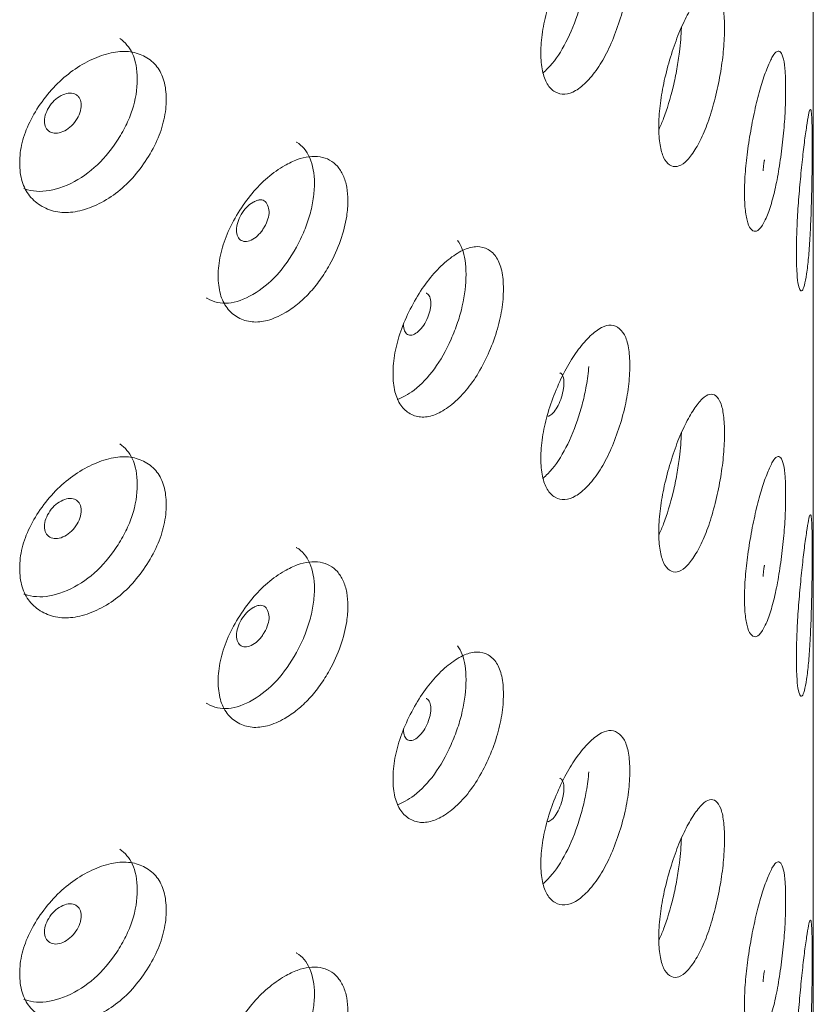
# Model space of a CAD drawing. Header units: millimetres. Extents: x 4 to 1188, y 1 to 840.
# Tile 146 of 256: x 1155.44 to 1160.13, y 250.76 to 256.58. Entities that reach past the tile are written whole.
import ezdxf

# ---------------------------------------------------------------- set-up
doc = ezdxf.new("R2010")
doc.units = ezdxf.units.MM
doc.layers.add('1', color=7, linetype='Continuous')

msp = doc.modelspace()

# ---------------------------------------------------------------- linework, layer by layer
at = {"layer": '1', "color": 154, "linetype": 'Continuous', "lineweight": 13}
msp.add_line((1160.1315, 163.5097), (1160.1315, 270.2203), dxfattribs=at)
for points, knots in [([(1158.5215, 256.3851), (1158.5215, 256.4239), (1158.5274, 256.5056), (1158.5567, 256.6402), (1158.6033, 256.7743), (1158.6608, 256.901), (1158.7271, 257.0106), (1158.7965, 257.0947), (1158.8641, 257.1535), (1158.9258, 257.1773), (1158.9771, 257.164), (1159.0174, 257.1205), (1159.042, 257.042), (1159.0492, 256.9356), (1159.042, 256.812), (1159.0174, 256.6758), (1158.9772, 256.5396), (1158.9258, 256.4108), (1158.8641, 256.2997), (1158.7965, 256.2151), (1158.7271, 256.1568), (1158.6608, 256.1345), (1158.6033, 256.1499), (1158.5565, 256.1955), (1158.5272, 256.2754), (1158.5215, 256.3463), (1158.5215, 256.3851)], [0, 0, 0, 0, 0.042089, 0.082711, 0.124995, 0.166981, 0.207667, 0.249993, 0.292228, 0.332914, 0.374992, 0.417271, 0.457893, 0.500005, 0.542022, 0.582644, 0.625021, 0.667005, 0.707691, 0.750017, 0.792251, 0.832937, 0.875017, 0.917377, 0.957984, 1, 1, 1, 1]), ([(1158.8046, 256.9281), (1158.8019, 256.8903), (1158.797, 256.8516), (1158.7842, 256.7796), (1158.777, 256.7465), (1158.7638, 256.696), (1158.7591, 256.679), (1158.7488, 256.6448), (1158.7432, 256.6273), (1158.7141, 256.5416), (1158.6881, 256.481), (1158.63, 256.3756), (1158.598, 256.3307), (1158.553, 256.2838), (1158.5432, 256.2745), (1158.5336, 256.2663)], [0, 0, 0, 0, 0.156254, 0.156254, 0.284805, 0.284805, 0.349081, 0.349081, 0.413356, 0.413356, 0.670459, 0.670459, 0.927561, 0.927561, 1, 1, 1, 1]), ([(1159.2185, 255.948), (1159.2185, 255.9869), (1159.223, 256.069), (1159.2454, 256.2056), (1159.2809, 256.3431), (1159.3244, 256.4739), (1159.3741, 256.5882), (1159.4256, 256.6772), (1159.4753, 256.7407), (1159.5201, 256.7688), (1159.557, 256.7591), (1159.5857, 256.7183), (1159.603, 256.6416), (1159.6082, 256.5356), (1159.6031, 256.4115), (1159.5857, 256.2737), (1159.557, 256.1346), (1159.5201, 256.0023), (1159.4753, 255.887), (1159.4256, 255.7975), (1159.3741, 255.7344), (1159.3244, 255.7074), (1159.2809, 255.7187), (1159.2453, 255.761), (1159.2228, 255.8387), (1159.2185, 255.9092), (1159.2185, 255.948)], [0, 0, 0, 0, 0.042089, 0.082711, 0.124995, 0.166981, 0.207667, 0.249993, 0.292228, 0.332914, 0.374992, 0.417271, 0.457893, 0.500005, 0.542022, 0.582644, 0.625021, 0.667005, 0.707691, 0.750017, 0.792251, 0.832937, 0.875017, 0.917377, 0.957984, 1, 1, 1, 1]), ([(1159.3522, 256.5345), (1159.3507, 256.4882), (1159.3469, 256.4403), (1159.3366, 256.358), (1159.3315, 256.3244), (1159.3222, 256.2729), (1159.3188, 256.2556), (1159.3114, 256.2207), (1159.3074, 256.2028), (1159.2866, 256.1151), (1159.2678, 256.0527), (1159.2382, 255.9758), (1159.2293, 255.9549), (1159.22, 255.9353)], [0, 0, 0, 0, 0.237876, 0.237876, 0.396355, 0.396355, 0.475594, 0.475594, 0.554834, 0.554834, 0.871791, 0.871791, 1, 1, 1, 1]), ([(1156.0332, 256.4701), (1156.0649, 256.4478), (1156.0891, 256.419), (1156.1262, 256.3415), (1156.1362, 256.2901), (1156.1362, 256.1693), (1156.1263, 256.1085), (1156.0961, 256.0168), (1156.0836, 255.9861), (1156.0609, 255.94), (1156.0527, 255.9247), (1156.035, 255.8939), (1156.0253, 255.8782), (1155.9754, 255.8023), (1155.9311, 255.7503), (1155.8334, 255.664), (1155.7799, 255.6297), (1155.6641, 255.5793), (1155.6099, 255.5668), (1155.5345, 255.5669), (1155.5104, 255.57), (1155.48, 255.5783), (1155.473, 255.5805), (1155.466, 255.5831)], [0, 0, 0, 0, 0.11297, 0.11297, 0.246268, 0.246268, 0.379565, 0.379565, 0.446214, 0.446214, 0.479539, 0.479539, 0.512863, 0.512863, 0.646161, 0.646161, 0.779459, 0.779459, 0.912757, 0.912757, 0.979405, 0.979405, 1, 1, 1, 1]), ([(1155.4412, 255.735), (1155.4413, 255.7739), (1155.4504, 255.8537), (1155.4965, 255.979), (1155.5703, 256.0984), (1155.662, 256.2067), (1155.7691, 256.295), (1155.8827, 256.3567), (1155.9951, 256.3934), (1156.099, 256.3968), (1156.1866, 256.3664), (1156.256, 256.3094), (1156.2988, 256.2227), (1156.3115, 256.1138), (1156.2989, 255.9926), (1156.256, 255.8648), (1156.1866, 255.7419), (1156.0991, 255.6302), (1155.9951, 255.5396), (1155.8827, 255.477), (1155.7692, 255.4412), (1155.6621, 255.4402), (1155.5702, 255.474), (1155.4962, 255.5344), (1155.4501, 255.6235), (1155.4412, 255.6963), (1155.4412, 255.735)], [0, 0, 0, 0, 0.042089, 0.082711, 0.124995, 0.166981, 0.207667, 0.249993, 0.292228, 0.332914, 0.374992, 0.417271, 0.457893, 0.500005, 0.542022, 0.582644, 0.625021, 0.667005, 0.707691, 0.750017, 0.792251, 0.832937, 0.875017, 0.917377, 0.957984, 1, 1, 1, 1]), ([(1159.7251, 255.5597), (1159.7251, 255.5985), (1159.7281, 255.6809), (1159.7432, 255.8191), (1159.7669, 255.9589), (1159.7955, 256.0926), (1159.8277, 256.2102), (1159.8604, 256.3026), (1159.8911, 256.3695), (1159.9182, 256.4005), (1159.9399, 256.3931), (1159.9564, 256.3541), (1159.9662, 256.2785), (1159.9691, 256.1729), (1159.9663, 256.0485), (1159.9564, 255.9095), (1159.9399, 255.7686), (1159.9182, 255.6339), (1159.8911, 255.5157), (1159.8604, 255.423), (1159.8277, 255.3565), (1159.7955, 255.3262), (1159.7669, 255.3345), (1159.7431, 255.3744), (1159.728, 255.4506), (1159.7251, 255.5209), (1159.7251, 255.5597)], [0, 0, 0, 0, 0.042089, 0.082711, 0.124995, 0.166981, 0.207667, 0.249993, 0.292228, 0.332914, 0.374992, 0.417271, 0.457893, 0.500005, 0.542022, 0.582644, 0.625021, 0.667005, 0.707691, 0.750017, 0.792251, 0.832937, 0.875017, 0.917377, 0.957984, 1, 1, 1, 1]), ([(1155.5881, 255.9827), (1155.5881, 255.9677), (1155.5907, 255.9549), (1155.6013, 255.9338), (1155.6091, 255.9256), (1155.6306, 255.9133), (1155.6424, 255.9102), (1155.668, 255.9105), (1155.6816, 255.9136), (1155.7267, 255.9331), (1155.752, 255.9548), (1155.7835, 256.0006), (1155.7914, 256.0159), (1155.7992, 256.0385), (1155.8012, 256.0461), (1155.8038, 256.0611), (1155.8044, 256.0685), (1155.8044, 256.0912), (1155.8018, 256.104), (1155.794, 256.1197), (1155.7907, 256.1244), (1155.7829, 256.1326), (1155.7785, 256.1361), (1155.7626, 256.1451), (1155.7509, 256.148), (1155.7255, 256.1476), (1155.7119, 256.1444), (1155.6668, 256.1248), (1155.641, 256.103), (1155.5989, 256.0429), (1155.5883, 256.0127), (1155.5881, 255.9827)], [0, 0, 0, 0, 0.0625, 0.0625, 0.125, 0.125, 0.1875, 0.1875, 0.25, 0.25, 0.375, 0.375, 0.4375, 0.4375, 0.46875, 0.46875, 0.5, 0.5, 0.5625, 0.5625, 0.59375, 0.59375, 0.625, 0.625, 0.6875, 0.6875, 0.75, 0.75, 0.875, 0.875, 1, 1, 1, 1]), ([(1160.0314, 255.2041), (1160.0314, 255.243), (1160.0329, 255.3256), (1160.0404, 255.4647), (1160.0518, 255.6059), (1160.065, 255.7413), (1160.079, 255.8608), (1160.0922, 255.9551), (1160.1034, 256.0236), (1160.1122, 256.056), (1160.1183, 256.0498), (1160.1224, 256.0117), (1160.1245, 255.9365), (1160.125, 255.831), (1160.1245, 255.7065), (1160.1224, 255.5671), (1160.1183, 255.4253), (1160.1122, 255.2895), (1160.1034, 255.1698), (1160.0922, 255.0754), (1160.079, 255.007), (1160.065, 254.9749), (1160.0518, 254.9815), (1160.0404, 255.02), (1160.0329, 255.0953), (1160.0314, 255.1654), (1160.0314, 255.2041)], [0, 0, 0, 0, 0.042089, 0.082711, 0.124995, 0.166981, 0.207667, 0.249993, 0.292228, 0.332914, 0.374992, 0.417271, 0.457893, 0.500005, 0.542022, 0.582644, 0.625021, 0.667005, 0.707691, 0.750017, 0.792251, 0.832937, 0.875017, 0.917377, 0.957984, 1, 1, 1, 1]), ([(1157.0748, 255.8585), (1157.0758, 255.858), (1157.0769, 255.8574), (1157.1112, 255.8377), (1157.1369, 255.807), (1157.1742, 255.7217), (1157.1834, 255.6719), (1157.1832, 255.5863), (1157.1808, 255.5557), (1157.1714, 255.492), (1157.1646, 255.4601), (1157.1469, 255.3965), (1157.1359, 255.3648), (1157.1163, 255.3172), (1157.1092, 255.3014), (1157.094, 255.2697), (1157.086, 255.2541), (1157.0071, 255.1106), (1156.9215, 255.0167), (1156.7163, 254.8981), (1156.6264, 254.8907), (1156.5488, 254.9355), (1156.5468, 254.9367), (1156.5448, 254.9379)], [0, 0, 0, 0, 0.003835, 0.003835, 0.127532, 0.127532, 0.251229, 0.251229, 0.313078, 0.313078, 0.374927, 0.374927, 0.436775, 0.436775, 0.4677, 0.4677, 0.498624, 0.498624, 0.746018, 0.746018, 0.993413, 0.993413, 1, 1, 1, 1]), ([(1156.6143, 255.0682), (1156.6143, 255.107), (1156.6225, 255.1876), (1156.6638, 255.3164), (1156.7297, 255.4414), (1156.8116, 255.5568), (1156.9068, 255.6532), (1156.9989, 255.7176), (1157.0818, 255.7576), (1157.1528, 255.7751), (1157.2175, 255.7738), (1157.2745, 255.7552), (1157.3209, 255.7178), (1157.3548, 255.663), (1157.3765, 255.5944), (1157.3836, 255.5125), (1157.3748, 255.4068), (1157.3427, 255.2763), (1157.2831, 255.1466), (1157.2176, 255.0424), (1157.1534, 254.9631), (1157.0826, 254.897), (1156.9994, 254.8403), (1156.9069, 254.7995), (1156.8116, 254.7903), (1156.7296, 254.817), (1156.6635, 254.8718), (1156.6222, 254.9574), (1156.6142, 255.0294), (1156.6143, 255.0682)], [0, 0, 0, 0, 0.04209, 0.082712, 0.124997, 0.166981, 0.207664, 0.249983, 0.281442, 0.312299, 0.343755, 0.375258, 0.406094, 0.437521, 0.468961, 0.499781, 0.531292, 0.577933, 0.624865, 0.656636, 0.687256, 0.717963, 0.749981, 0.79226, 0.832968, 0.875046, 0.917396, 0.957994, 1, 1, 1, 1]), ([(1159.8439, 255.7535), (1159.8434, 255.7536), (1159.8428, 255.7525), (1159.8411, 255.7464), (1159.84, 255.7393), (1159.8372, 255.7169), (1159.8358, 255.7032), (1159.8346, 255.6874)], [0, 0, 0, 0, 0.219821, 0.219821, 0.597357, 0.597357, 1, 1, 1, 1]), ([(1156.7227, 255.338), (1156.7226, 255.323), (1156.7249, 255.3104), (1156.7343, 255.2901), (1156.7412, 255.2825), (1156.7697, 255.2665), (1156.7926, 255.2688), (1156.8321, 255.2916), (1156.8442, 255.3013), (1156.861, 255.3191), (1156.8664, 255.3255), (1156.874, 255.336), (1156.8765, 255.3396), (1156.8801, 255.3452), (1156.8813, 255.3471), (1156.8837, 255.351), (1156.8848, 255.3529), (1156.9058, 255.3895), (1156.9154, 255.4203), (1156.9147, 255.4611), (1156.9119, 255.4737), (1156.9012, 255.4973), (1156.8944, 255.5058), (1156.8778, 255.516), (1156.8681, 255.5178), (1156.8513, 255.5154), (1156.8453, 255.5138), (1156.8358, 255.5102), (1156.8325, 255.5087), (1156.8275, 255.5063), (1156.8258, 255.5054), (1156.8223, 255.5036), (1156.8204, 255.5025), (1156.7923, 255.4862), (1156.7695, 255.4624), (1156.7415, 255.4149), (1156.7345, 255.3992), (1156.7251, 255.3683), (1156.7227, 255.3529), (1156.7227, 255.338)], [0, 0, 0, 0, 0.0625, 0.0625, 0.125, 0.125, 0.25, 0.25, 0.3125, 0.3125, 0.34375, 0.34375, 0.359375, 0.359375, 0.367188, 0.367188, 0.375, 0.375, 0.5, 0.5, 0.5625, 0.5625, 0.625, 0.625, 0.6875, 0.6875, 0.71875, 0.71875, 0.734375, 0.734375, 0.742188, 0.742188, 0.75, 0.75, 0.875, 0.875, 0.9375, 0.9375, 1, 1, 1, 1]), ([(1158.0293, 255.2772), (1158.0405, 255.2629), (1158.0498, 255.2459), (1158.0719, 255.1871), (1158.0792, 255.1371), (1158.0792, 255.0164), (1158.0719, 254.9542), (1158.0499, 254.8582), (1158.0407, 254.8258), (1158.024, 254.7765), (1158.018, 254.7599), (1158.005, 254.7266), (1157.9979, 254.7096), (1157.961, 254.6267), (1157.9282, 254.5684), (1157.8555, 254.4683), (1157.8154, 254.4263), (1157.7367, 254.3659), (1157.7031, 254.3475), (1157.6714, 254.3376)], [0, 0, 0, 0, 0.079827, 0.079827, 0.238293, 0.238293, 0.396759, 0.396759, 0.475992, 0.475992, 0.515609, 0.515609, 0.555225, 0.555225, 0.713691, 0.713691, 0.872158, 0.872158, 1, 1, 1, 1]), ([(1157.6477, 254.4905), (1157.6478, 254.5294), (1157.6549, 254.6105), (1157.6905, 254.7425), (1157.7474, 254.8724), (1157.8177, 254.994), (1157.8993, 255.0976), (1157.9851, 255.1754), (1158.0695, 255.2281), (1158.1468, 255.2463), (1158.2116, 255.2283), (1158.2626, 255.181), (1158.2939, 255.1004), (1158.3032, 254.9932), (1158.294, 254.8703), (1158.2626, 254.7364), (1158.2116, 254.6038), (1158.1469, 254.4797), (1158.0695, 254.3743), (1157.9852, 254.2958), (1157.8993, 254.2438), (1157.8177, 254.2275), (1157.7473, 254.248), (1157.6903, 254.2978), (1157.6546, 254.3803), (1157.6477, 254.4518), (1157.6477, 254.4905)], [0, 0, 0, 0, 0.042089, 0.082711, 0.124995, 0.166981, 0.207667, 0.249993, 0.292228, 0.332914, 0.374992, 0.417271, 0.457893, 0.500005, 0.542022, 0.582644, 0.625021, 0.667005, 0.707691, 0.750017, 0.792251, 0.832937, 0.875017, 0.917377, 0.957984, 1, 1, 1, 1]), ([(1157.7093, 254.7809), (1157.7092, 254.7659), (1157.7112, 254.7535), (1157.7192, 254.7339), (1157.7251, 254.7268), (1157.7412, 254.7176), (1157.7501, 254.7163), (1157.7693, 254.7202), (1157.7796, 254.7254), (1157.8133, 254.7514), (1157.8322, 254.7768), (1157.8556, 254.8272), (1157.8615, 254.8436), (1157.8673, 254.8674), (1157.8688, 254.8752), (1157.8707, 254.8906), (1157.8712, 254.8981), (1157.8711, 254.9207), (1157.8692, 254.9332), (1157.8634, 254.9478), (1157.861, 254.952), (1157.8552, 254.9591), (1157.8519, 254.9619), (1157.8468, 254.9648), (1157.8456, 254.9654), (1157.8444, 254.9659)], [0, 0, 0, 0, 0.098568, 0.098568, 0.197137, 0.197137, 0.295705, 0.295705, 0.394273, 0.394273, 0.59141, 0.59141, 0.689978, 0.689978, 0.739262, 0.739262, 0.788546, 0.788546, 0.887115, 0.887115, 0.936399, 0.936399, 0.985683, 0.985683, 1, 1, 1, 1]), ([(1158.5215, 253.99), (1158.5215, 254.0289), (1158.5274, 254.1105), (1158.5567, 254.2451), (1158.6033, 254.3792), (1158.6608, 254.5059), (1158.7271, 254.6155), (1158.7965, 254.6997), (1158.8641, 254.7585), (1158.9258, 254.7823), (1158.9771, 254.769), (1159.0174, 254.7254), (1159.042, 254.647), (1159.0492, 254.5405), (1159.042, 254.4169), (1159.0174, 254.2808), (1158.9772, 254.1445), (1158.9258, 254.0157), (1158.8641, 253.9047), (1158.7965, 253.82), (1158.7271, 253.7618), (1158.6608, 253.7395), (1158.6033, 253.7548), (1158.5565, 253.8004), (1158.5272, 253.8803), (1158.5215, 253.9512), (1158.5215, 253.99)], [0, 0, 0, 0, 0.042089, 0.082711, 0.124995, 0.166981, 0.207667, 0.249993, 0.292228, 0.332914, 0.374992, 0.417271, 0.457893, 0.500005, 0.542022, 0.582644, 0.625021, 0.667005, 0.707691, 0.750017, 0.792251, 0.832937, 0.875017, 0.917377, 0.957984, 1, 1, 1, 1]), ([(1158.8046, 254.5331), (1158.8019, 254.4953), (1158.797, 254.4566), (1158.7842, 254.3845), (1158.777, 254.3514), (1158.7638, 254.3009), (1158.7591, 254.284), (1158.7488, 254.2497), (1158.7432, 254.2322), (1158.7141, 254.1466), (1158.6881, 254.0859), (1158.63, 253.9805), (1158.598, 253.9356), (1158.553, 253.8887), (1158.5432, 253.8794), (1158.5336, 253.8712)], [0, 0, 0, 0, 0.156254, 0.156254, 0.284805, 0.284805, 0.349081, 0.349081, 0.413356, 0.413356, 0.670459, 0.670459, 0.927561, 0.927561, 1, 1, 1, 1]), ([(1158.5616, 254.238), (1158.5638, 254.2382), (1158.5661, 254.2387), (1158.5761, 254.2422), (1158.5843, 254.2481), (1158.6113, 254.2766), (1158.6263, 254.3034), (1158.645, 254.3556), (1158.6497, 254.3724), (1158.6543, 254.3966), (1158.6554, 254.4045), (1158.657, 254.4201), (1158.6574, 254.4276), (1158.6573, 254.4502), (1158.6558, 254.4625), (1158.6512, 254.4767), (1158.6493, 254.4808), (1158.6446, 254.4874), (1158.642, 254.49), (1158.6372, 254.493), (1158.6356, 254.4938), (1158.6338, 254.4943)], [0, 0, 0, 0, 0.039677, 0.039677, 0.171935, 0.171935, 0.43645, 0.43645, 0.568708, 0.568708, 0.634837, 0.634837, 0.700965, 0.700965, 0.833223, 0.833223, 0.899352, 0.899352, 0.965481, 0.965481, 1, 1, 1, 1]), ([(1159.2185, 253.553), (1159.2185, 253.5918), (1159.223, 253.6739), (1159.2454, 253.8106), (1159.2809, 253.948), (1159.3244, 254.0788), (1159.3741, 254.1931), (1159.4256, 254.2821), (1159.4753, 254.3457), (1159.5201, 254.3738), (1159.557, 254.364), (1159.5857, 254.3233), (1159.603, 254.2465), (1159.6082, 254.1406), (1159.6031, 254.0165), (1159.5857, 253.8787), (1159.557, 253.7396), (1159.5201, 253.6072), (1159.4753, 253.4919), (1159.4256, 253.4025), (1159.3741, 253.3393), (1159.3244, 253.3123), (1159.2809, 253.3236), (1159.2453, 253.3659), (1159.2228, 253.4437), (1159.2185, 253.5142), (1159.2185, 253.553)], [0, 0, 0, 0, 0.042089, 0.082711, 0.124995, 0.166981, 0.207667, 0.249993, 0.292228, 0.332914, 0.374992, 0.417271, 0.457893, 0.500005, 0.542022, 0.582644, 0.625021, 0.667005, 0.707691, 0.750017, 0.792251, 0.832937, 0.875017, 0.917377, 0.957984, 1, 1, 1, 1]), ([(1159.3522, 254.1394), (1159.3507, 254.0931), (1159.3469, 254.0452), (1159.3366, 253.9629), (1159.3315, 253.9293), (1159.3222, 253.8779), (1159.3188, 253.8606), (1159.3114, 253.8256), (1159.3074, 253.8077), (1159.2866, 253.7201), (1159.2678, 253.6576), (1159.2382, 253.5808), (1159.2293, 253.5599), (1159.22, 253.5402)], [0, 0, 0, 0, 0.237876, 0.237876, 0.396355, 0.396355, 0.475594, 0.475594, 0.554834, 0.554834, 0.871791, 0.871791, 1, 1, 1, 1]), ([(1156.0332, 254.0751), (1156.0649, 254.0528), (1156.0891, 254.0239), (1156.1262, 253.9464), (1156.1362, 253.895), (1156.1362, 253.7743), (1156.1263, 253.7135), (1156.0961, 253.6217), (1156.0836, 253.5911), (1156.0609, 253.545), (1156.0527, 253.5296), (1156.035, 253.4988), (1156.0253, 253.4832), (1155.9754, 253.4073), (1155.9311, 253.3553), (1155.8334, 253.269), (1155.7799, 253.2346), (1155.6641, 253.1842), (1155.6099, 253.1717), (1155.5345, 253.1718), (1155.5104, 253.175), (1155.48, 253.1832), (1155.473, 253.1855), (1155.466, 253.188)], [0, 0, 0, 0, 0.11297, 0.11297, 0.246268, 0.246268, 0.379565, 0.379565, 0.446214, 0.446214, 0.479539, 0.479539, 0.512863, 0.512863, 0.646161, 0.646161, 0.779459, 0.779459, 0.912757, 0.912757, 0.979405, 0.979405, 1, 1, 1, 1]), ([(1155.4412, 253.34), (1155.4413, 253.3788), (1155.4504, 253.4587), (1155.4965, 253.584), (1155.5703, 253.7033), (1155.662, 253.8117), (1155.7691, 253.8999), (1155.8827, 253.9616), (1155.9951, 253.9983), (1156.099, 254.0017), (1156.1866, 253.9713), (1156.256, 253.9143), (1156.2988, 253.8276), (1156.3115, 253.7187), (1156.2989, 253.5975), (1156.256, 253.4697), (1156.1866, 253.3469), (1156.0991, 253.2352), (1155.9951, 253.1445), (1155.8827, 253.082), (1155.7692, 253.0462), (1155.6621, 253.0452), (1155.5702, 253.0789), (1155.4962, 253.1394), (1155.4501, 253.2285), (1155.4412, 253.3012), (1155.4412, 253.34)], [0, 0, 0, 0, 0.042089, 0.082711, 0.124995, 0.166981, 0.207667, 0.249993, 0.292228, 0.332914, 0.374992, 0.417271, 0.457893, 0.500005, 0.542022, 0.582644, 0.625021, 0.667005, 0.707691, 0.750017, 0.792251, 0.832937, 0.875017, 0.917377, 0.957984, 1, 1, 1, 1]), ([(1159.7251, 253.1646), (1159.7251, 253.2034), (1159.7281, 253.2859), (1159.7432, 253.424), (1159.7669, 253.5639), (1159.7955, 253.6976), (1159.8277, 253.8152), (1159.8604, 253.9076), (1159.8911, 253.9744), (1159.9182, 254.0054), (1159.9399, 253.998), (1159.9564, 253.9591), (1159.9662, 253.8835), (1159.9691, 253.7778), (1159.9663, 253.6534), (1159.9564, 253.5145), (1159.9399, 253.3736), (1159.9182, 253.2389), (1159.8911, 253.1206), (1159.8604, 253.028), (1159.8277, 252.9614), (1159.7955, 252.9311), (1159.7669, 252.9394), (1159.7431, 252.9793), (1159.728, 253.0556), (1159.7251, 253.1258), (1159.7251, 253.1646)], [0, 0, 0, 0, 0.042089, 0.082711, 0.124995, 0.166981, 0.207667, 0.249993, 0.292228, 0.332914, 0.374992, 0.417271, 0.457893, 0.500005, 0.542022, 0.582644, 0.625021, 0.667005, 0.707691, 0.750017, 0.792251, 0.832937, 0.875017, 0.917377, 0.957984, 1, 1, 1, 1]), ([(1155.5881, 253.5876), (1155.5881, 253.5727), (1155.5907, 253.5599), (1155.6013, 253.5388), (1155.6091, 253.5305), (1155.6306, 253.5182), (1155.6424, 253.5152), (1155.668, 253.5154), (1155.6816, 253.5186), (1155.7267, 253.538), (1155.752, 253.5597), (1155.7835, 253.6056), (1155.7914, 253.6208), (1155.7992, 253.6435), (1155.8012, 253.651), (1155.8038, 253.666), (1155.8044, 253.6734), (1155.8044, 253.6961), (1155.8018, 253.7089), (1155.794, 253.7247), (1155.7907, 253.7293), (1155.7829, 253.7375), (1155.7785, 253.741), (1155.7626, 253.7501), (1155.7509, 253.753), (1155.7255, 253.7526), (1155.7119, 253.7493), (1155.6668, 253.7298), (1155.641, 253.708), (1155.5989, 253.6478), (1155.5883, 253.6176), (1155.5881, 253.5876)], [0, 0, 0, 0, 0.0625, 0.0625, 0.125, 0.125, 0.1875, 0.1875, 0.25, 0.25, 0.375, 0.375, 0.4375, 0.4375, 0.46875, 0.46875, 0.5, 0.5, 0.5625, 0.5625, 0.59375, 0.59375, 0.625, 0.625, 0.6875, 0.6875, 0.75, 0.75, 0.875, 0.875, 1, 1, 1, 1]), ([(1160.0314, 252.8091), (1160.0314, 252.8479), (1160.0329, 252.9305), (1160.0404, 253.0696), (1160.0518, 253.2109), (1160.065, 253.3463), (1160.079, 253.4657), (1160.0922, 253.56), (1160.1034, 253.6285), (1160.1122, 253.661), (1160.1183, 253.6547), (1160.1224, 253.6166), (1160.1245, 253.5415), (1160.125, 253.436), (1160.1245, 253.3114), (1160.1224, 253.172), (1160.1183, 253.0303), (1160.1122, 252.8944), (1160.1034, 252.7747), (1160.0922, 252.6804), (1160.079, 252.612), (1160.065, 252.5798), (1160.0518, 252.5865), (1160.0404, 252.6249), (1160.0329, 252.7003), (1160.0314, 252.7703), (1160.0314, 252.8091)], [0, 0, 0, 0, 0.042089, 0.082711, 0.124995, 0.166981, 0.207667, 0.249993, 0.292228, 0.332914, 0.374992, 0.417271, 0.457893, 0.500005, 0.542022, 0.582644, 0.625021, 0.667005, 0.707691, 0.750017, 0.792251, 0.832937, 0.875017, 0.917377, 0.957984, 1, 1, 1, 1]), ([(1157.0748, 253.4635), (1157.0758, 253.4629), (1157.0769, 253.4623), (1157.1112, 253.4427), (1157.1369, 253.4119), (1157.1742, 253.3266), (1157.1834, 253.2768), (1157.1832, 253.1913), (1157.1808, 253.1607), (1157.1714, 253.0969), (1157.1646, 253.0651), (1157.1469, 253.0015), (1157.1359, 252.9697), (1157.1163, 252.9221), (1157.1092, 252.9063), (1157.094, 252.8747), (1157.086, 252.859), (1157.0071, 252.7155), (1156.9215, 252.6216), (1156.7163, 252.503), (1156.6264, 252.4956), (1156.5488, 252.5404), (1156.5468, 252.5416), (1156.5448, 252.5429)], [0, 0, 0, 0, 0.003835, 0.003835, 0.127532, 0.127532, 0.251229, 0.251229, 0.313078, 0.313078, 0.374927, 0.374927, 0.436775, 0.436775, 0.4677, 0.4677, 0.498624, 0.498624, 0.746018, 0.746018, 0.993413, 0.993413, 1, 1, 1, 1]), ([(1156.6143, 252.6731), (1156.6143, 252.712), (1156.6225, 252.7925), (1156.6638, 252.9214), (1156.7297, 253.0463), (1156.8116, 253.1617), (1156.9068, 253.2581), (1156.9989, 253.3226), (1157.0818, 253.3625), (1157.1528, 253.38), (1157.2175, 253.3787), (1157.2745, 253.3602), (1157.3209, 253.3227), (1157.3548, 253.268), (1157.3765, 253.1993), (1157.3836, 253.1175), (1157.3748, 253.0117), (1157.3427, 252.8812), (1157.2831, 252.7516), (1157.2176, 252.6474), (1157.1534, 252.568), (1157.0826, 252.502), (1156.9994, 252.4453), (1156.9069, 252.4044), (1156.8116, 252.3953), (1156.7296, 252.4219), (1156.6635, 252.4768), (1156.6222, 252.5623), (1156.6142, 252.6344), (1156.6143, 252.6731)], [0, 0, 0, 0, 0.04209, 0.082712, 0.124997, 0.166981, 0.207664, 0.249983, 0.281442, 0.312299, 0.343755, 0.375258, 0.406094, 0.437521, 0.468961, 0.499781, 0.531292, 0.577933, 0.624865, 0.656636, 0.687256, 0.717963, 0.749981, 0.79226, 0.832968, 0.875046, 0.917396, 0.957994, 1, 1, 1, 1]), ([(1159.8439, 253.3584), (1159.8434, 253.3585), (1159.8428, 253.3574), (1159.8411, 253.3514), (1159.84, 253.3442), (1159.8372, 253.3218), (1159.8358, 253.3081), (1159.8346, 253.2924)], [0, 0, 0, 0, 0.219821, 0.219821, 0.597357, 0.597357, 1, 1, 1, 1]), ([(1156.7227, 252.9429), (1156.7226, 252.9279), (1156.7249, 252.9154), (1156.7343, 252.8951), (1156.7412, 252.8874), (1156.7697, 252.8714), (1156.7926, 252.8738), (1156.8321, 252.8966), (1156.8442, 252.9063), (1156.861, 252.924), (1156.8664, 252.9305), (1156.874, 252.9409), (1156.8765, 252.9446), (1156.8801, 252.9502), (1156.8813, 252.9521), (1156.8837, 252.956), (1156.8848, 252.9578), (1156.9058, 252.9944), (1156.9154, 253.0253), (1156.9147, 253.066), (1156.9119, 253.0786), (1156.9012, 253.1022), (1156.8944, 253.1107), (1156.8778, 253.121), (1156.8681, 253.1227), (1156.8513, 253.1204), (1156.8453, 253.1188), (1156.8358, 253.1151), (1156.8325, 253.1137), (1156.8275, 253.1112), (1156.8258, 253.1103), (1156.8223, 253.1085), (1156.8204, 253.1075), (1156.7923, 253.0912), (1156.7695, 253.0674), (1156.7415, 253.0198), (1156.7345, 253.0042), (1156.7251, 252.9732), (1156.7227, 252.9579), (1156.7227, 252.9429)], [0, 0, 0, 0, 0.0625, 0.0625, 0.125, 0.125, 0.25, 0.25, 0.3125, 0.3125, 0.34375, 0.34375, 0.359375, 0.359375, 0.367188, 0.367188, 0.375, 0.375, 0.5, 0.5, 0.5625, 0.5625, 0.625, 0.625, 0.6875, 0.6875, 0.71875, 0.71875, 0.734375, 0.734375, 0.742188, 0.742188, 0.75, 0.75, 0.875, 0.875, 0.9375, 0.9375, 1, 1, 1, 1]), ([(1158.0293, 252.8821), (1158.0405, 252.8678), (1158.0498, 252.8509), (1158.0719, 252.792), (1158.0792, 252.7421), (1158.0792, 252.6213), (1158.0719, 252.5591), (1158.0499, 252.4631), (1158.0407, 252.4307), (1158.024, 252.3814), (1158.018, 252.3649), (1158.005, 252.3316), (1157.9979, 252.3146), (1157.961, 252.2316), (1157.9282, 252.1733), (1157.8555, 252.0732), (1157.8154, 252.0313), (1157.7367, 251.9708), (1157.7031, 251.9524), (1157.6714, 251.9426)], [0, 0, 0, 0, 0.079827, 0.079827, 0.238293, 0.238293, 0.396759, 0.396759, 0.475992, 0.475992, 0.515609, 0.515609, 0.555225, 0.555225, 0.713691, 0.713691, 0.872158, 0.872158, 1, 1, 1, 1]), ([(1157.6477, 252.0955), (1157.6478, 252.1343), (1157.6549, 252.2155), (1157.6905, 252.3474), (1157.7474, 252.4774), (1157.8177, 252.5989), (1157.8993, 252.7025), (1157.9851, 252.7804), (1158.0695, 252.8331), (1158.1468, 252.8512), (1158.2116, 252.8332), (1158.2626, 252.786), (1158.2939, 252.7053), (1158.3032, 252.5982), (1158.294, 252.4752), (1158.2626, 252.3414), (1158.2116, 252.2088), (1158.1469, 252.0847), (1158.0695, 251.9793), (1157.9852, 251.9007), (1157.8993, 251.8488), (1157.8177, 251.8324), (1157.7473, 251.853), (1157.6903, 251.9028), (1157.6546, 251.9853), (1157.6477, 252.0567), (1157.6477, 252.0955)], [0, 0, 0, 0, 0.042089, 0.082711, 0.124995, 0.166981, 0.207667, 0.249993, 0.292228, 0.332914, 0.374992, 0.417271, 0.457893, 0.500005, 0.542022, 0.582644, 0.625021, 0.667005, 0.707691, 0.750017, 0.792251, 0.832937, 0.875017, 0.917377, 0.957984, 1, 1, 1, 1]), ([(1157.7093, 252.3858), (1157.7092, 252.3708), (1157.7112, 252.3584), (1157.7192, 252.3389), (1157.7251, 252.3318), (1157.7412, 252.3225), (1157.7501, 252.3212), (1157.7693, 252.3252), (1157.7796, 252.3304), (1157.8133, 252.3564), (1157.8322, 252.3817), (1157.8556, 252.4322), (1157.8615, 252.4485), (1157.8673, 252.4723), (1157.8688, 252.4801), (1157.8707, 252.4955), (1157.8712, 252.503), (1157.8711, 252.5257), (1157.8692, 252.5381), (1157.8634, 252.5527), (1157.861, 252.5569), (1157.8552, 252.564), (1157.8519, 252.5668), (1157.8468, 252.5697), (1157.8456, 252.5703), (1157.8444, 252.5708)], [0, 0, 0, 0, 0.098568, 0.098568, 0.197137, 0.197137, 0.295705, 0.295705, 0.394273, 0.394273, 0.59141, 0.59141, 0.689978, 0.689978, 0.739262, 0.739262, 0.788546, 0.788546, 0.887115, 0.887115, 0.936399, 0.936399, 0.985683, 0.985683, 1, 1, 1, 1]), ([(1158.5215, 251.5949), (1158.5215, 251.6338), (1158.5274, 251.7155), (1158.5567, 251.85), (1158.6033, 251.9842), (1158.6608, 252.1109), (1158.7271, 252.2205), (1158.7965, 252.3046), (1158.8641, 252.3634), (1158.9258, 252.3872), (1158.9771, 252.3739), (1159.0174, 252.3303), (1159.042, 252.2519), (1159.0492, 252.1455), (1159.042, 252.0219), (1159.0174, 251.8857), (1158.9772, 251.7495), (1158.9258, 251.6207), (1158.8641, 251.5096), (1158.7965, 251.425), (1158.7271, 251.3667), (1158.6608, 251.3444), (1158.6033, 251.3598), (1158.5565, 251.4054), (1158.5272, 251.4852), (1158.5215, 251.5562), (1158.5215, 251.5949)], [0, 0, 0, 0, 0.042089, 0.082711, 0.124995, 0.166981, 0.207667, 0.249993, 0.292228, 0.332914, 0.374992, 0.417271, 0.457893, 0.500005, 0.542022, 0.582644, 0.625021, 0.667005, 0.707691, 0.750017, 0.792251, 0.832937, 0.875017, 0.917377, 0.957984, 1, 1, 1, 1]), ([(1158.8046, 252.138), (1158.8019, 252.1002), (1158.797, 252.0615), (1158.7842, 251.9895), (1158.777, 251.9564), (1158.7638, 251.9059), (1158.7591, 251.8889), (1158.7488, 251.8547), (1158.7432, 251.8372), (1158.7141, 251.7515), (1158.6881, 251.6909), (1158.63, 251.5855), (1158.598, 251.5406), (1158.553, 251.4936), (1158.5432, 251.4844), (1158.5336, 251.4762)], [0, 0, 0, 0, 0.156254, 0.156254, 0.284805, 0.284805, 0.349081, 0.349081, 0.413356, 0.413356, 0.670459, 0.670459, 0.927561, 0.927561, 1, 1, 1, 1]), ([(1158.5616, 251.8429), (1158.5638, 251.8431), (1158.5661, 251.8436), (1158.5761, 251.8471), (1158.5843, 251.8531), (1158.6113, 251.8816), (1158.6263, 251.9083), (1158.645, 251.9605), (1158.6497, 251.9773), (1158.6543, 252.0015), (1158.6554, 252.0095), (1158.657, 252.025), (1158.6574, 252.0325), (1158.6573, 252.0552), (1158.6558, 252.0675), (1158.6512, 252.0817), (1158.6493, 252.0857), (1158.6446, 252.0923), (1158.642, 252.0949), (1158.6372, 252.0979), (1158.6356, 252.0987), (1158.6338, 252.0993)], [0, 0, 0, 0, 0.039677, 0.039677, 0.171935, 0.171935, 0.43645, 0.43645, 0.568708, 0.568708, 0.634837, 0.634837, 0.700965, 0.700965, 0.833223, 0.833223, 0.899352, 0.899352, 0.965481, 0.965481, 1, 1, 1, 1]), ([(1159.2185, 251.1579), (1159.2185, 251.1968), (1159.223, 251.2789), (1159.2454, 251.4155), (1159.2809, 251.553), (1159.3244, 251.6838), (1159.3741, 251.798), (1159.4256, 251.8871), (1159.4753, 251.9506), (1159.5201, 251.9787), (1159.557, 251.969), (1159.5857, 251.9282), (1159.603, 251.8515), (1159.6082, 251.7455), (1159.6031, 251.6214), (1159.5857, 251.4836), (1159.557, 251.3445), (1159.5201, 251.2122), (1159.4753, 251.0968), (1159.4256, 251.0074), (1159.3741, 250.9443), (1159.3244, 250.9173), (1159.2809, 250.9285), (1159.2453, 250.9708), (1159.2228, 251.0486), (1159.2185, 251.1191), (1159.2185, 251.1579)], [0, 0, 0, 0, 0.042089, 0.082711, 0.124995, 0.166981, 0.207667, 0.249993, 0.292228, 0.332914, 0.374992, 0.417271, 0.457893, 0.500005, 0.542022, 0.582644, 0.625021, 0.667005, 0.707691, 0.750017, 0.792251, 0.832937, 0.875017, 0.917377, 0.957984, 1, 1, 1, 1]), ([(1159.3522, 251.7444), (1159.3507, 251.6981), (1159.3469, 251.6502), (1159.3366, 251.5678), (1159.3315, 251.5342), (1159.3222, 251.4828), (1159.3188, 251.4655), (1159.3114, 251.4306), (1159.3074, 251.4127), (1159.2866, 251.325), (1159.2678, 251.2626), (1159.2382, 251.1857), (1159.2293, 251.1648), (1159.22, 251.1452)], [0, 0, 0, 0, 0.237876, 0.237876, 0.396355, 0.396355, 0.475594, 0.475594, 0.554834, 0.554834, 0.871791, 0.871791, 1, 1, 1, 1]), ([(1156.0332, 251.68), (1156.0649, 251.6577), (1156.0891, 251.6288), (1156.1262, 251.5514), (1156.1362, 251.5), (1156.1362, 251.3792), (1156.1263, 251.3184), (1156.0961, 251.2267), (1156.0836, 251.196), (1156.0609, 251.1499), (1156.0527, 251.1345), (1156.035, 251.1038), (1156.0253, 251.0881), (1155.9754, 251.0122), (1155.9311, 250.9602), (1155.8334, 250.8739), (1155.7799, 250.8396), (1155.6641, 250.7892), (1155.6099, 250.7767), (1155.5345, 250.7767), (1155.5104, 250.7799), (1155.48, 250.7882), (1155.473, 250.7904), (1155.466, 250.7929)], [0, 0, 0, 0, 0.11297, 0.11297, 0.246268, 0.246268, 0.379565, 0.379565, 0.446214, 0.446214, 0.479539, 0.479539, 0.512863, 0.512863, 0.646161, 0.646161, 0.779459, 0.779459, 0.912757, 0.912757, 0.979405, 0.979405, 1, 1, 1, 1]), ([(1155.4412, 250.9449), (1155.4413, 250.9838), (1155.4504, 251.0636), (1155.4965, 251.1889), (1155.5703, 251.3082), (1155.662, 251.4166), (1155.7691, 251.5049), (1155.8827, 251.5666), (1155.9951, 251.6032), (1156.099, 251.6067), (1156.1866, 251.5763), (1156.256, 251.5193), (1156.2988, 251.4326), (1156.3115, 251.3236), (1156.2989, 251.2025), (1156.256, 251.0746), (1156.1866, 250.9518), (1156.0991, 250.8401), (1155.9951, 250.7494), (1155.8827, 250.6869), (1155.7692, 250.6511), (1155.6621, 250.6501), (1155.5702, 250.6838), (1155.4962, 250.7443), (1155.4501, 250.8334), (1155.4412, 250.9062), (1155.4412, 250.9449)], [0, 0, 0, 0, 0.042089, 0.082711, 0.124995, 0.166981, 0.207667, 0.249993, 0.292228, 0.332914, 0.374992, 0.417271, 0.457893, 0.500005, 0.542022, 0.582644, 0.625021, 0.667005, 0.707691, 0.750017, 0.792251, 0.832937, 0.875017, 0.917377, 0.957984, 1, 1, 1, 1]), ([(1159.7251, 250.7695), (1159.7251, 250.8084), (1159.7281, 250.8908), (1159.7432, 251.029), (1159.7669, 251.1688), (1159.7955, 251.3025), (1159.8277, 251.4201), (1159.8604, 251.5125), (1159.8911, 251.5794), (1159.9182, 251.6103), (1159.9399, 251.603), (1159.9564, 251.564), (1159.9662, 251.4884), (1159.9691, 251.3828), (1159.9663, 251.2584), (1159.9564, 251.1194), (1159.9399, 250.9785), (1159.9182, 250.8438), (1159.8911, 250.7256), (1159.8604, 250.6329), (1159.8277, 250.5663), (1159.7955, 250.536), (1159.7669, 250.5444), (1159.7431, 250.5843), (1159.728, 250.6605), (1159.7251, 250.7308), (1159.7251, 250.7695)], [0, 0, 0, 0, 0.042089, 0.082711, 0.124995, 0.166981, 0.207667, 0.249993, 0.292228, 0.332914, 0.374992, 0.417271, 0.457893, 0.500005, 0.542022, 0.582644, 0.625021, 0.667005, 0.707691, 0.750017, 0.792251, 0.832937, 0.875017, 0.917377, 0.957984, 1, 1, 1, 1]), ([(1155.5881, 251.1926), (1155.5881, 251.1776), (1155.5907, 251.1648), (1155.6013, 251.1437), (1155.6091, 251.1355), (1155.6306, 251.1231), (1155.6424, 251.1201), (1155.668, 251.1203), (1155.6816, 251.1235), (1155.7267, 251.143), (1155.752, 251.1647), (1155.7835, 251.2105), (1155.7914, 251.2257), (1155.7992, 251.2484), (1155.8012, 251.256), (1155.8038, 251.271), (1155.8044, 251.2784), (1155.8044, 251.301), (1155.8018, 251.3138), (1155.794, 251.3296), (1155.7907, 251.3343), (1155.7829, 251.3425), (1155.7785, 251.346), (1155.7626, 251.355), (1155.7509, 251.3579), (1155.7255, 251.3575), (1155.7119, 251.3542), (1155.6668, 251.3347), (1155.641, 251.3129), (1155.5989, 251.2528), (1155.5883, 251.2225), (1155.5881, 251.1926)], [0, 0, 0, 0, 0.0625, 0.0625, 0.125, 0.125, 0.1875, 0.1875, 0.25, 0.25, 0.375, 0.375, 0.4375, 0.4375, 0.46875, 0.46875, 0.5, 0.5, 0.5625, 0.5625, 0.59375, 0.59375, 0.625, 0.625, 0.6875, 0.6875, 0.75, 0.75, 0.875, 0.875, 1, 1, 1, 1]), ([(1160.0314, 250.414), (1160.0314, 250.4529), (1160.0329, 250.5355), (1160.0404, 250.6746), (1160.0518, 250.8158), (1160.065, 250.9512), (1160.079, 251.0707), (1160.0922, 251.165), (1160.1034, 251.2335), (1160.1122, 251.2659), (1160.1183, 251.2597), (1160.1224, 251.2215), (1160.1245, 251.1464), (1160.125, 251.0409), (1160.1245, 250.9164), (1160.1224, 250.7769), (1160.1183, 250.6352), (1160.1122, 250.4994), (1160.1034, 250.3797), (1160.0922, 250.2853), (1160.079, 250.2169), (1160.065, 250.1847), (1160.0518, 250.1914), (1160.0404, 250.2299), (1160.0329, 250.3052), (1160.0314, 250.3752), (1160.0314, 250.414)], [0, 0, 0, 0, 0.042089, 0.082711, 0.124995, 0.166981, 0.207667, 0.249993, 0.292228, 0.332914, 0.374992, 0.417271, 0.457893, 0.500005, 0.542022, 0.582644, 0.625021, 0.667005, 0.707691, 0.750017, 0.792251, 0.832937, 0.875017, 0.917377, 0.957984, 1, 1, 1, 1]), ([(1157.0748, 251.0684), (1157.0758, 251.0678), (1157.0769, 251.0673), (1157.1112, 251.0476), (1157.1369, 251.0169), (1157.1742, 250.9316), (1157.1834, 250.8818), (1157.1832, 250.7962), (1157.1808, 250.7656), (1157.1714, 250.7019), (1157.1646, 250.67), (1157.1469, 250.6064), (1157.1359, 250.5747), (1157.1163, 250.5271), (1157.1092, 250.5113), (1157.094, 250.4796), (1157.086, 250.4639), (1157.0071, 250.3205), (1156.9215, 250.2266), (1156.7555, 250.1306), (1156.697, 250.1138), (1156.6436, 250.1166)], [0, 0, 0, 0, 0.004266, 0.004266, 0.141879, 0.141879, 0.279492, 0.279492, 0.348299, 0.348299, 0.417105, 0.417105, 0.485912, 0.485912, 0.520315, 0.520315, 0.554718, 0.554718, 0.829945, 0.829945, 1, 1, 1, 1]), ([(1156.6143, 250.2781), (1156.6143, 250.3169), (1156.6225, 250.3975), (1156.6638, 250.5263), (1156.7297, 250.6513), (1156.8116, 250.7667), (1156.9068, 250.8631), (1156.9989, 250.9275), (1157.0818, 250.9675), (1157.1528, 250.985), (1157.2175, 250.9837), (1157.2745, 250.9651), (1157.3209, 250.9277), (1157.3548, 250.8729), (1157.3765, 250.8043), (1157.3836, 250.7224), (1157.3748, 250.6167), (1157.3427, 250.4862), (1157.2831, 250.3565), (1157.2176, 250.2523), (1157.1534, 250.173), (1157.0826, 250.1069), (1156.9994, 250.0502), (1156.9069, 250.0094), (1156.8116, 250.0002), (1156.7296, 250.0269), (1156.6635, 250.0817), (1156.6222, 250.1673), (1156.6142, 250.2393), (1156.6143, 250.2781)], [0, 0, 0, 0, 0.04209, 0.082712, 0.124997, 0.166981, 0.207664, 0.249983, 0.281442, 0.312299, 0.343755, 0.375258, 0.406094, 0.437521, 0.468961, 0.499781, 0.531292, 0.577933, 0.624865, 0.656636, 0.687256, 0.717963, 0.749981, 0.79226, 0.832968, 0.875046, 0.917396, 0.957994, 1, 1, 1, 1]), ([(1159.8439, 250.9634), (1159.8434, 250.9635), (1159.8428, 250.9624), (1159.8411, 250.9563), (1159.84, 250.9492), (1159.8372, 250.9268), (1159.8358, 250.9131), (1159.8346, 250.8973)], [0, 0, 0, 0, 0.219821, 0.219821, 0.597357, 0.597357, 1, 1, 1, 1])]:
    msp.add_open_spline(points, degree=3, knots=knots, dxfattribs=at)

doc.saveas('drawing.dxf')
